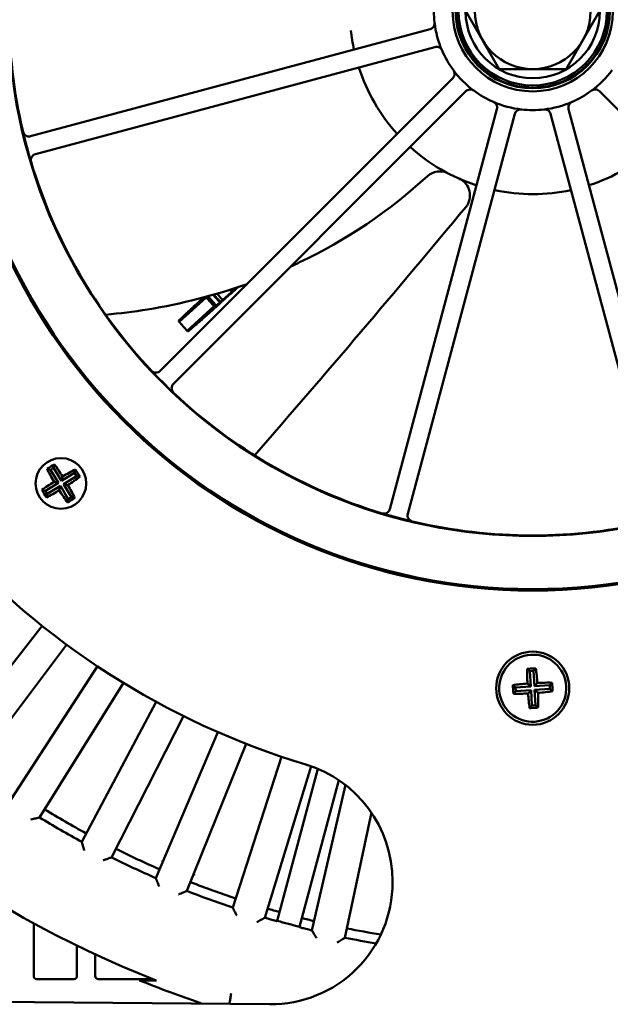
# Model space of a CAD drawing. Header units: millimetres. Extents: x 37 to 2483, y 37 to 1752.
# Tile 21 of 33: x 1576 to 1673, y 915 to 1076. Entities that reach past the tile are written whole.
import ezdxf

# ---------------------------------------------------------------- set-up
doc = ezdxf.new("R2010")
doc.units = ezdxf.units.MM
doc.header["$LTSCALE"] = 6
doc.layers.add('Visible (ISO)', color=7, linetype='Continuous', lineweight=50)

msp = doc.modelspace()

# ---------------------------------------------------------------- linework, layer by layer
at = {"layer": 'Visible (ISO)'}
for p, q in [((1651.95, 1073), (1649.208, 1077.75)), ((1671.147, 1077.75), (1668.405, 1073)), ((1577.758, 1057.243), (1643.327, 1074.812)), ((1654.693, 1068.25), (1651.95, 1073)), ((1668.405, 1073), (1665.662, 1068.25)), ((1644.115, 1071.868), (1578.547, 1054.299)), ((1660.178, 1068.25), (1654.693, 1068.25)), ((1665.662, 1068.25), (1660.178, 1068.25)), ((1599.054, 1018.78), (1647.053, 1066.78)), ((1649.208, 1064.625), (1601.208, 1016.626)), ((1719.147, 1016.626), (1671.147, 1064.625)), ((1636.727, 996.119), (1654.296, 1061.687)), ((1657.24, 1060.899), (1639.671, 995.33)), ((1680.684, 995.33), (1663.115, 1060.899)), ((1666.059, 1061.687), (1683.628, 996.119)), ((1610.288, 1031.288), (1610.67, 1031.631)), ((1606.59, 1030.829), (1602.13, 1026.813)), ((1610.312, 1031.168), (1608.149, 1029.221)), ((1603.453, 1025.345), (1607.912, 1029.36)), ((1581.028, 1002.565), (1580.467, 1002.7)), ((1581.539, 1002.877), (1581.028, 1002.565)), ((1581.028, 1002.565), (1582.337, 1000.421)), ((1581.539, 1002.877), (1581.674, 1003.438)), ((1582.849, 1000.733), (1581.539, 1002.877)), ((1584.993, 1002.043), (1585.128, 1002.603)), ((1584.993, 1002.043), (1582.849, 1000.733)), ((1582.849, 1000.733), (1583.022, 1001.451)), ((1583.161, 1000.222), (1585.305, 1001.532)), ((1585.305, 1001.532), (1584.993, 1002.043)), ((1585.305, 1001.532), (1585.866, 1001.396)), ((1580.193, 999.111), (1579.633, 999.246)), ((1582.337, 1000.421), (1580.193, 999.111)), ((1580.506, 998.6), (1582.65, 999.909)), ((1582.337, 1000.421), (1581.619, 1000.594)), ((1582.65, 999.909), (1582.476, 999.191)), ((1582.65, 999.909), (1583.96, 997.765)), ((1583.161, 1000.222), (1583.879, 1000.048)), ((1584.471, 998.078), (1583.161, 1000.222)), ((1580.193, 999.111), (1580.506, 998.6)), ((1580.506, 998.6), (1580.37, 998.039)), ((1583.96, 997.765), (1583.824, 997.205)), ((1583.96, 997.765), (1584.471, 998.078)), ((1584.471, 998.078), (1585.031, 997.942)), ((1563.639, 956.484), (1579.647, 976.974)), ((1583.678, 973.88), (1568.03, 953.114)), ((1574.575, 948.532), (1588.736, 970.338)), ((1659.271, 969.919), (1659.703, 969.538)), ((1660.301, 969.575), (1659.703, 969.538)), ((1659.703, 969.538), (1659.86, 967.03)), ((1660.683, 970.007), (1660.301, 969.575)), ((1660.458, 967.067), (1660.301, 969.575)), ((1593.022, 967.608), (1579.244, 945.558)), ((1656.92, 967.255), (1657.352, 966.873)), ((1659.86, 967.03), (1657.352, 966.873)), ((1659.306, 967.519), (1659.86, 967.03)), ((1660.947, 967.621), (1660.458, 967.067)), ((1662.966, 967.224), (1660.458, 967.067)), ((1663.347, 967.656), (1662.966, 967.224)), ((1663.003, 966.626), (1662.966, 967.224)), ((1657.008, 965.843), (1657.389, 966.275)), ((1657.352, 966.873), (1657.389, 966.275)), ((1657.389, 966.275), (1659.897, 966.432)), ((1659.408, 965.878), (1659.897, 966.432)), ((1659.897, 966.432), (1660.054, 963.924)), ((1660.495, 966.469), (1663.003, 966.626)), ((1661.049, 965.98), (1660.495, 966.469)), ((1660.652, 963.961), (1660.495, 966.469)), ((1663.435, 966.244), (1663.003, 966.626)), ((1586.163, 941.563), (1598.37, 964.521)), ((1659.672, 963.492), (1660.054, 963.924)), ((1660.054, 963.924), (1660.652, 963.961)), ((1661.084, 963.58), (1660.652, 963.961)), ((1602.877, 962.174), (1591.073, 939.007)), ((1598.314, 935.63), (1608.473, 959.565)), ((1613.168, 957.62), (1603.428, 933.512)), ((1610.936, 930.779), (1618.971, 955.508)), ((1623.81, 953.957), (1616.215, 929.115)), ((1618.25, 928.619), (1624.924, 953.528)), ((1628.363, 951.669), (1621.923, 927.634)), ((1623.932, 927.047), (1629.437, 950.891)), ((1633.697, 946.363), (1629.337, 925.849)), ((1637.178, 935.089), (1637.178, 934.925)), ((1578.28, 919.557), (1578.28, 928.206)), ((1585.38, 924.532), (1585.38, 919.557)), ((1588.38, 919.557), (1588.38, 922.8)), ((1584.88, 919.058), (1578.78, 919.058)), ((1597.831, 919.058), (1588.88, 919.058)), ((1595.605, 918.831), (1598.436, 918.831)), ((1617.003, 914.926), (1535.404, 915.638))]:
    msp.add_line(p, q, dxfattribs=at)
for centre, radius in [((1660.178, 1077.75), 95), ((1660.178, 1077.75), 94.75), ((1660.178, 1077.75), 86.041), ((1660.178, 1077.75), 13.15), ((1660.178, 1077.75), 12.649), ((1660.178, 1077.75), 12.55), ((1660.178, 1077.75), 12.177), ((1660.178, 1077.75), 11.01), ((1660.178, 1077.75), 9.5), ((1582.749, 1000.321), 4.15), ((1660.178, 966.75), 6)]:
    msp.add_circle(centre, radius, dxfattribs=at)
for centre, radius, start, end in [((1660.178, 1077.75), 85.956, 166.70213, 193.29787), ((1660.178, 1077.75), 16.223, 173.42522, 186.57478), ((1660.178, 1077.75), 16.223, 186.57478, 203.42522), ((1660.178, 1077.75), 30, 186.08202, 192.08886), ((1660.178, 1077.75), 16.223, 203.42522, 216.57478), ((1660.178, 1077.75), 30, 197.91114, 222.08886), ((1660.178, 1077.75), 16.223, 216.57478, 233.42522), ((1660.178, 1077.75), 16.223, 306.57478, 323.42522), ((1660.178, 1077.75), 16.223, 233.42522, 246.57478), ((1660.178, 1077.75), 16.223, 293.42522, 306.57478), ((1660.178, 1077.75), 170.5, 185.04721, 248.75264), ((1660.178, 1077.75), 16.223, 246.57478, 263.42522), ((1660.178, 1077.75), 16.223, 276.57478, 293.42522), ((1660.178, 1077.75), 16.223, 263.42522, 276.57478), ((1660.178, 1077.75), 85.956, 193.29787, 196.70213), ((1660.178, 1077.75), 129, 190.36138, 253.2264), ((1660.178, 1077.75), 30, 227.91114, 251.90546), ((1660.178, 1077.75), 30, 287.91114, 312.08886), ((1660.178, 1077.75), 85.956, 196.70213, 223.29787), ((1644.921, 1048.488), 3, 62.46296, 132.66814), ((1646.883, 1047.546), 3, 320.2145, 66.24185), ((1660.178, 1077.75), 30, 258.08202, 282.08886), ((1660.178, 1077.75), 67.5, 222.58363, 222.97219), ((1660.178, 1077.75), 71.226, 221.20507, 222.79493), ((1660.178, 1077.75), 71, 221.20536, 222.89617), ((1660.178, 1077.75), 70.887, 221.24991, 222.90148), ((1660.178, 1077.75), 70.089, 221.56313, 222.9264), ((1660.178, 1077.75), 70.009, 221.59484, 222.92839), ((1660.178, 1077.75), 69.5, 221.79498, 222.93976), ((1660.178, 1077.75), 77.227, 221.26684, 222.73316), ((1660.178, 1077.75), 85.956, 223.29787, 226.70213), ((1660.178, 1077.75), 85.956, 226.70213, 253.29787), ((1660.178, 1077.75), 85.956, 253.29787, 256.70213), ((1660.178, 1077.75), 85.956, 256.70213, 283.29787), ((1660.178, 966.75), 5.5, 93.57262, 183.57262), ((1660.178, 966.75), 5.5, 3.57262, 93.57262), ((1660.178, 966.75), 5.5, 273.57262, 3.57262), ((1660.178, 966.75), 5.5, 183.57262, 273.57262), ((1617.178, 935.089), 20, 0, 73.2264), ((1660.178, 1077.75), 153.436, 238.52853, 241.47147), ((1660.178, 1077.75), 155, 238.5232, 241.4768), ((1660.178, 1077.75), 153.436, 243.52853, 246.47147), ((1660.178, 1077.75), 155, 243.5232, 246.4768), ((1660.178, 1077.75), 153.436, 248.52853, 251.47147), ((1617.178, 934.925), 20, 269.5, 0), ((1660.178, 1077.75), 155, 248.5232, 251.4768), ((1660.178, 1077.75), 153.436, 253.52853, 254.28994), ((1660.178, 1077.75), 155, 253.5232, 253.90154), ((1660.178, 1077.75), 154.913, 254.29671, 255.70329), ((1660.178, 1077.75), 153.436, 255.71006, 256.47147), ((1660.178, 1077.75), 155, 256.09846, 256.4768), ((1660.178, 1077.75), 153.436, 258.52853, 260.64908), ((1660.178, 1077.75), 155, 258.5232, 260.45702), ((1660.178, 1077.75), 171.5, 247.94963, 251.42919)]:
    msp.add_arc(centre, radius, start, end, dxfattribs=at)
for centre, major_axis, ratio, start_param, end_param in [((1692.167, 1042.222), (63.984, -71.061), 0.8660474, 4.1757899, 4.17686), ((1628.188, 1113.277), (-63.984, 71.061), 0.8660474, 2.1063253, 2.1076049), ((1694.843, 1039.249), (69.337, -77.006), 0.8660474, 4.1760144, 4.1777874), ((1625.512, 1116.25), (-69.337, 77.006), 0.8660474, 2.1053979, 2.1071709), ((1581.744, 1001.966), (6.378, 3.896), 0.1736482, 1.4760233, 1.6655694), ((1583.184, 1000.587), (-4.019, 6.578), 0.1736482, 1.1399074, 1.4639619), ((1582.315, 1000.056), (4.019, -6.578), 0.1736482, 1.6776308, 2.0016853), ((1583.015, 999.887), (6.578, 4.019), 0.1736482, 1.1399074, 1.4639619), ((1584.394, 1001.326), (3.896, -6.378), 0.1736482, 1.4760233, 1.6655694), ((1582.484, 1000.756), (-6.578, -4.019), 0.1736482, 1.6776308, 2.0016853), ((1583.015, 999.887), (6.578, 4.019), 0.1736482, 1.6776308, 2.0016853), ((1581.104, 999.316), (-3.896, 6.378), 0.1736482, 1.4760233, 1.6655694), ((1582.315, 1000.056), (4.019, -6.578), 0.1736482, 1.1399074, 1.4639619), ((1582.484, 1000.756), (-6.578, -4.019), 0.1736482, 1.1399074, 1.4639619), ((1583.184, 1000.587), (-4.019, 6.578), 0.1736482, 1.6776308, 2.0016853), ((1583.754, 998.676), (-6.378, -3.896), 0.1736482, 1.4760233, 1.6655694), ((1660.686, 966.781), (-0.48, 7.694), 0.1736482, 1.1399108, 1.4639627), ((1660.057, 968.674), (7.459, 0.466), 0.1736482, 1.5707963, 1.6655687), ((1660.057, 968.674), (7.459, 0.466), 0.1736482, 1.476024, 1.5707963), ((1659.67, 966.718), (0.48, -7.694), 0.1736482, 1.67763, 2.0016818), ((1660.209, 966.242), (7.694, 0.48), 0.1736482, 1.67763, 2.0016818), ((1658.254, 966.629), (-0.466, 7.459), 0.1736482, 1.476024, 1.5707963), ((1660.209, 966.242), (7.694, 0.48), 0.1736482, 1.1399108, 1.4639627), ((1662.102, 966.87), (0.466, -7.459), 0.1736482, 1.5707963, 1.6655687), ((1658.254, 966.629), (-0.466, 7.459), 0.1736482, 1.5707963, 1.6655687), ((1660.146, 967.258), (-7.694, -0.48), 0.1736482, 1.1399108, 1.4639627), ((1660.686, 966.781), (-0.48, 7.694), 0.1736482, 1.67763, 2.0016818), ((1660.146, 967.258), (-7.694, -0.48), 0.1736482, 1.67763, 2.0016818), ((1659.67, 966.718), (0.48, -7.694), 0.1736482, 1.1399108, 1.4639627), ((1662.102, 966.87), (0.466, -7.459), 0.1736482, 1.476024, 1.5707963), ((1660.298, 964.826), (-7.459, -0.466), 0.1736482, 1.476024, 1.5707963), ((1660.298, 964.826), (-7.459, -0.466), 0.1736482, 1.5707963, 1.6655687), ((1578.781, 919.558), (-0.448, -0.224), 0.9992388, 5.819964, 7.3901513), ((1584.879, 919.558), (0.448, -0.224), 0.9992388, 5.1762193, 6.7464066), ((1588.881, 919.558), (-0.448, -0.224), 0.9992388, 5.819964, 7.3901513)]:
    msp.add_ellipse(centre, major_axis=major_axis, ratio=ratio, start_param=start_param, end_param=end_param, dxfattribs=at)
for points, knots in [([(1643.327, 1074.812), (1643.452, 1074.845), (1643.57, 1074.903), (1643.778, 1075.061), (1643.865, 1075.16), (1643.985, 1075.365), (1644.024, 1075.466), (1644.069, 1075.677), (1644.074, 1075.785), (1644.061, 1075.892)], [0, 0, 0, 0, 0.0390857, 0.0390857, 0.0781575, 0.0781575, 0.11045924, 0.11045924, 0.14276002, 0.14276002, 0.14276002, 0.14276002]), ([(1645.292, 1071.3), (1645.24, 1071.42), (1645.165, 1071.528), (1644.979, 1071.709), (1644.869, 1071.781), (1644.648, 1071.87), (1644.542, 1071.894), (1644.327, 1071.907), (1644.219, 1071.896), (1644.115, 1071.868)], [0, 0, 0, 0, 0.03905203, 0.03905203, 0.07810605, 0.07810605, 0.11043064, 0.11043064, 0.14275839, 0.14275839, 0.14275839, 0.14275839]), ([(1647.053, 1066.78), (1647.145, 1066.872), (1647.218, 1066.981), (1647.319, 1067.222), (1647.345, 1067.35), (1647.347, 1067.588), (1647.33, 1067.695), (1647.263, 1067.9), (1647.213, 1067.996), (1647.149, 1068.083)], [0, 0, 0, 0, 0.0390857, 0.0390857, 0.0781575, 0.0781575, 0.11045924, 0.11045924, 0.14276002, 0.14276002, 0.14276002, 0.14276002]), ([(1650.511, 1064.721), (1650.406, 1064.799), (1650.288, 1064.855), (1650.035, 1064.919), (1649.904, 1064.926), (1649.668, 1064.893), (1649.565, 1064.861), (1649.372, 1064.765), (1649.284, 1064.701), (1649.208, 1064.625)], [0, 0, 0, 0, 0.03905203, 0.03905203, 0.07810605, 0.07810605, 0.11043064, 0.11043064, 0.14275839, 0.14275839, 0.14275839, 0.14275839]), ([(1671.147, 1064.625), (1671.055, 1064.717), (1670.946, 1064.79), (1670.706, 1064.891), (1670.577, 1064.917), (1670.339, 1064.919), (1670.232, 1064.902), (1670.027, 1064.835), (1669.931, 1064.785), (1669.844, 1064.721)], [0, 0, 0, 0, 0.0390857, 0.0390857, 0.0781575, 0.0781575, 0.11045924, 0.11045924, 0.14276002, 0.14276002, 0.14276002, 0.14276002]), ([(1654.296, 1061.687), (1654.33, 1061.813), (1654.339, 1061.944), (1654.306, 1062.203), (1654.264, 1062.327), (1654.146, 1062.534), (1654.078, 1062.619), (1653.918, 1062.762), (1653.827, 1062.821), (1653.728, 1062.864)], [0, 0, 0, 0, 0.0390857, 0.0390857, 0.0781575, 0.0781575, 0.11045924, 0.11045924, 0.14276002, 0.14276002, 0.14276002, 0.14276002]), ([(1666.627, 1062.864), (1666.508, 1062.812), (1666.399, 1062.737), (1666.218, 1062.551), (1666.146, 1062.441), (1666.057, 1062.22), (1666.033, 1062.114), (1666.02, 1061.899), (1666.031, 1061.791), (1666.059, 1061.687)], [0, 0, 0, 0, 0.03905203, 0.03905203, 0.07810605, 0.07810605, 0.11043064, 0.11043064, 0.14275839, 0.14275839, 0.14275839, 0.14275839]), ([(1658.32, 1061.633), (1658.191, 1061.648), (1658.06, 1061.638), (1657.809, 1061.567), (1657.692, 1061.508), (1657.505, 1061.361), (1657.431, 1061.281), (1657.312, 1061.102), (1657.268, 1061.003), (1657.24, 1060.899)], [0, 0, 0, 0, 0.03905203, 0.03905203, 0.07810605, 0.07810605, 0.11043064, 0.11043064, 0.14275839, 0.14275839, 0.14275839, 0.14275839]), ([(1663.115, 1060.899), (1663.082, 1061.024), (1663.024, 1061.142), (1662.866, 1061.35), (1662.767, 1061.437), (1662.562, 1061.557), (1662.461, 1061.596), (1662.25, 1061.641), (1662.142, 1061.646), (1662.035, 1061.633)], [0, 0, 0, 0, 0.0390857, 0.0390857, 0.0781575, 0.0781575, 0.11045924, 0.11045924, 0.14276002, 0.14276002, 0.14276002, 0.14276002]), ([(1576.526, 1057.978), (1576.556, 1057.852), (1576.61, 1057.732), (1576.762, 1057.52), (1576.858, 1057.43), (1577.078, 1057.292), (1577.201, 1057.245), (1577.401, 1057.211), (1577.473, 1057.206), (1577.617, 1057.213), (1577.688, 1057.224), (1577.758, 1057.243)], [0, 0, 0, 0, 0.03906104, 0.03906104, 0.07811836, 0.07811836, 0.11717824, 0.11717824, 0.13881494, 0.13881494, 0.1604525, 0.1604525, 0.1604525, 0.1604525]), ([(1578.547, 1054.299), (1578.421, 1054.266), (1578.303, 1054.208), (1578.096, 1054.05), (1578.009, 1053.951), (1577.877, 1053.727), (1577.834, 1053.602), (1577.805, 1053.402), (1577.803, 1053.33), (1577.814, 1053.186), (1577.827, 1053.115), (1577.848, 1053.046)], [0, 0, 0, 0, 0.03907392, 0.03907392, 0.07813969, 0.07813969, 0.11719879, 0.11719879, 0.13882577, 0.13882577, 0.16045321, 0.16045321, 0.16045321, 0.16045321]), ([(1642.888, 1050.694), (1636.693, 1044.984), (1629.527, 1040.19), (1621.444, 1036.35), (1620.973, 1036.131), (1620.499, 1035.916)], [0, 0, 0, 0, 2.5286375, 2.5286375, 2.6845458, 2.6845458, 2.6845458, 2.6845458]), ([(1613.291, 1033.018), (1607.987, 1031.144), (1602.499, 1029.752), (1594.692, 1028.482), (1592.396, 1028.193), (1590.092, 1027.985)], [3.4593316, 3.4593316, 3.4593316, 3.4593316, 5.139675, 5.139675, 5.8322009, 5.8322009, 5.8322009, 5.8322009]), ([(1611.804, 1032.507), (1611.791, 1032.495), (1611.777, 1032.483), (1611.272, 1032.032), (1610.771, 1031.581), (1610.312, 1031.168)], [4.25382074, 4.25382074, 4.25382074, 4.25382074, 4.25875548, 4.25875548, 4.44391039, 4.44391039, 4.44391039, 4.44391039]), ([(1602.085, 1026.985), (1602.083, 1026.992), (1602.106, 1027.022), (1602.212, 1027.135), (1602.297, 1027.221), (1602.5, 1027.419), (1602.636, 1027.55), (1602.962, 1027.859), (1603.151, 1028.038), (1603.534, 1028.395), (1603.763, 1028.607), (1604.257, 1029.062), (1604.522, 1029.305), (1605.027, 1029.767), (1605.314, 1030.028), (1605.803, 1030.471), (1606.002, 1030.651), (1606.195, 1030.825)], [0.0052146, 0.0052146, 0.0052146, 0.0052146, 0.11109087, 0.11109087, 0.22218175, 0.22218175, 0.33328681, 0.33328681, 0.44439187, 0.44439187, 0.55549753, 0.55549753, 0.66660318, 0.66660318, 0.77769459, 0.77769459, 0.85190376, 0.85190376, 0.85190376, 0.85190376]), ([(1608.023, 1029.318), (1608.03, 1029.316), (1608.099, 1029.368), (1608.315, 1029.547), (1608.503, 1029.707), (1608.899, 1030.051), (1609.176, 1030.295), (1609.688, 1030.749), (1610.013, 1031.04), (1610.288, 1031.288)], [0.00260771, 0.00260771, 0.00260771, 0.00260771, 0.11109127, 0.11109127, 0.22219683, 0.22219683, 0.33330191, 0.33330191, 0.44439128, 0.44439128, 0.44439128, 0.44439128]), ([(1608.149, 1029.221), (1607.874, 1028.973), (1607.573, 1028.703), (1606.982, 1028.175), (1606.693, 1027.917), (1606.181, 1027.463), (1605.912, 1027.225), (1605.407, 1026.781), (1605.172, 1026.576), (1604.777, 1026.232), (1604.58, 1026.062), (1604.239, 1025.77), (1604.094, 1025.649), (1603.875, 1025.468), (1603.781, 1025.392), (1603.657, 1025.299), (1603.625, 1025.279), (1603.619, 1025.282)], [-0.88878599, -0.88878599, -0.88878599, -0.88878599, -0.77769459, -0.77769459, -0.66660318, -0.66660318, -0.55549753, -0.55549753, -0.44439187, -0.44439187, -0.33328681, -0.33328681, -0.22218175, -0.22218175, -0.11109087, -0.11109087, -0.0052146, -0.0052146, -0.0052146, -0.0052146]), ([(1597.619, 1018.802), (1597.708, 1018.707), (1597.815, 1018.63), (1598.052, 1018.523), (1598.18, 1018.493), (1598.44, 1018.483), (1598.57, 1018.504), (1598.76, 1018.574), (1598.825, 1018.606), (1598.946, 1018.684), (1599.003, 1018.729), (1599.054, 1018.78)], [0, 0, 0, 0, 0.03906104, 0.03906104, 0.07811836, 0.07811836, 0.11717824, 0.11717824, 0.13881494, 0.13881494, 0.1604525, 0.1604525, 0.1604525, 0.1604525]), ([(1601.208, 1016.626), (1601.116, 1016.533), (1601.043, 1016.424), (1600.943, 1016.184), (1600.916, 1016.055), (1600.915, 1015.795), (1600.939, 1015.666), (1601.015, 1015.478), (1601.049, 1015.414), (1601.13, 1015.295), (1601.177, 1015.24), (1601.23, 1015.191)], [0, 0, 0, 0, 0.03907392, 0.03907392, 0.07813969, 0.07813969, 0.11719879, 0.11719879, 0.13882577, 0.13882577, 0.16045321, 0.16045321, 0.16045321, 0.16045321]), ([(1635.474, 995.42), (1635.599, 995.382), (1635.73, 995.37), (1635.989, 995.395), (1636.115, 995.433), (1636.345, 995.555), (1636.447, 995.638), (1636.576, 995.793), (1636.616, 995.853), (1636.682, 995.982), (1636.709, 996.049), (1636.727, 996.119)], [0, 0, 0, 0, 0.03906104, 0.03906104, 0.07811836, 0.07811836, 0.11717824, 0.11717824, 0.13881494, 0.13881494, 0.1604525, 0.1604525, 0.1604525, 0.1604525]), ([(1639.671, 995.33), (1639.637, 995.204), (1639.628, 995.073), (1639.661, 994.815), (1639.703, 994.69), (1639.832, 994.464), (1639.918, 994.364), (1640.077, 994.239), (1640.138, 994.201), (1640.268, 994.139), (1640.336, 994.115), (1640.406, 994.098)], [0, 0, 0, 0, 0.03907392, 0.03907392, 0.07813969, 0.07813969, 0.11719879, 0.11719879, 0.13882577, 0.13882577, 0.16045321, 0.16045321, 0.16045321, 0.16045321]), ([(1579.183, 945.543), (1579.181, 945.543), (1579.161, 945.538), (1579.084, 945.52), (1579.023, 945.506), (1578.852, 945.465), (1578.733, 945.437), (1578.486, 945.38), (1578.358, 945.35), (1578.09, 945.287), (1577.949, 945.254), (1577.806, 945.221), (1577.804, 945.221), (1577.802, 945.22)], [-0.18972259, -0.18972259, -0.18972259, -0.18972259, -0.16144708, -0.16144708, -0.12870767, -0.12870767, -0.0846026, -0.0846026, -0.04325568, -0.04325568, 0, 0, 0.0006332, 0.0006332, 0.0006332, 0.0006332]), ([(1586.181, 941.503), (1586.181, 941.501), (1586.187, 941.481), (1586.21, 941.405), (1586.228, 941.346), (1586.279, 941.178), (1586.314, 941.061), (1586.388, 940.818), (1586.426, 940.692), (1586.506, 940.429), (1586.548, 940.29), (1586.59, 940.15), (1586.591, 940.148), (1586.592, 940.146)], [0, 0, 0, 0, 0.0280124, 0.0280124, 0.06044716, 0.06044716, 0.10414181, 0.10414181, 0.14510398, 0.14510398, 0.18795715, 0.18795715, 0.18858446, 0.18858446, 0.18858446, 0.18858446]), ([(1591.014, 938.987), (1591.012, 938.986), (1590.992, 938.98), (1590.917, 938.955), (1590.858, 938.936), (1590.691, 938.881), (1590.575, 938.843), (1590.334, 938.763), (1590.208, 938.722), (1589.947, 938.637), (1589.81, 938.592), (1589.67, 938.546), (1589.668, 938.546), (1589.666, 938.545)], [-0.18972259, -0.18972259, -0.18972259, -0.18972259, -0.16144708, -0.16144708, -0.12870767, -0.12870767, -0.0846026, -0.0846026, -0.04325568, -0.04325568, 0, 0, 0.0006332, 0.0006332, 0.0006332, 0.0006332]), ([(1599.347, 938.51), (1599.348, 938.508), (1599.349, 938.506), (1599.379, 938.43), (1599.409, 938.354), (1599.438, 938.279)], [-0.189839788, -0.189839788, -0.189839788, -0.189839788, -0.189204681, -0.189204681, -0.165255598, -0.165255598, -0.165255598, -0.165255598]), ([(1598.337, 935.572), (1598.338, 935.57), (1598.346, 935.551), (1598.375, 935.477), (1598.398, 935.42), (1598.463, 935.257), (1598.508, 935.143), (1598.603, 934.908), (1598.652, 934.785), (1598.754, 934.53), (1598.808, 934.396), (1598.863, 934.26), (1598.864, 934.258), (1598.864, 934.256)], [0, 0, 0, 0, 0.0280124, 0.0280124, 0.06044716, 0.06044716, 0.10414181, 0.10414181, 0.14510398, 0.14510398, 0.18795715, 0.18795715, 0.18858446, 0.18858446, 0.18858446, 0.18858446]), ([(1604.734, 936.279), (1604.732, 936.278), (1604.73, 936.277), (1604.654, 936.245), (1604.58, 936.212), (1604.506, 936.18)], [-0.000641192, -0.000641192, -0.000641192, -0.000641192, 0, 0, 0.024174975, 0.024174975, 0.024174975, 0.024174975]), ([(1603.371, 933.487), (1603.369, 933.486), (1603.35, 933.478), (1603.277, 933.447), (1603.22, 933.422), (1603.059, 933.353), (1602.946, 933.305), (1602.713, 933.205), (1602.592, 933.153), (1602.339, 933.045), (1602.206, 932.988), (1602.071, 932.931), (1602.069, 932.93), (1602.067, 932.929)], [-0.18972259, -0.18972259, -0.18972259, -0.18972259, -0.16144708, -0.16144708, -0.12870767, -0.12870767, -0.0846026, -0.0846026, -0.04325568, -0.04325568, 0, 0, 0.0006332, 0.0006332, 0.0006332, 0.0006332]), ([(1610.964, 930.724), (1610.965, 930.721), (1610.974, 930.703), (1611.01, 930.632), (1611.038, 930.577), (1611.117, 930.42), (1611.172, 930.311), (1611.287, 930.085), (1611.346, 929.967), (1611.47, 929.722), (1611.536, 929.592), (1611.602, 929.462), (1611.603, 929.46), (1611.604, 929.458)], [0, 0, 0, 0, 0.0280124, 0.0280124, 0.06044716, 0.06044716, 0.10414181, 0.10414181, 0.14510398, 0.14510398, 0.18795715, 0.18795715, 0.18858446, 0.18858446, 0.18858446, 0.18858446]), ([(1616.16, 929.085), (1616.158, 929.084), (1616.14, 929.074), (1616.07, 929.037), (1616.015, 929.007), (1615.861, 928.924), (1615.753, 928.867), (1615.53, 928.747), (1615.413, 928.685), (1615.171, 928.555), (1615.043, 928.487), (1614.914, 928.418), (1614.912, 928.417), (1614.91, 928.416)], [-0.18972259, -0.18972259, -0.18972259, -0.18972259, -0.16144708, -0.16144708, -0.12870767, -0.12870767, -0.0846026, -0.0846026, -0.04325568, -0.04325568, 0, 0, 0.0006332, 0.0006332, 0.0006332, 0.0006332]), ([(1617.198, 928.828), (1617.318, 928.793), (1617.447, 928.756), (1617.684, 928.69), (1617.793, 928.661), (1617.965, 928.615), (1618.039, 928.596), (1618.136, 928.573), (1618.161, 928.569), (1618.164, 928.57)], [0.1507675, 0.1507675, 0.1507675, 0.1507675, 0.18840817, 0.18840817, 0.22608232, 0.22608232, 0.26375655, 0.26375655, 0.29971254, 0.29971254, 0.29971254, 0.29971254]), ([(1621.973, 927.549), (1621.974, 927.547), (1621.998, 927.538), (1622.094, 927.51), (1622.168, 927.489), (1622.339, 927.443), (1622.448, 927.414), (1622.687, 927.352), (1622.816, 927.32), (1622.938, 927.289)], [0.3030893, 0.3030893, 0.3030893, 0.3030893, 0.33904529, 0.33904529, 0.37671952, 0.37671952, 0.41439366, 0.41439366, 0.45203433, 0.45203433, 0.45203433, 0.45203433]), ([(1623.965, 926.994), (1623.967, 926.992), (1623.977, 926.974), (1624.019, 926.907), (1624.052, 926.854), (1624.144, 926.705), (1624.209, 926.601), (1624.342, 926.385), (1624.412, 926.273), (1624.557, 926.04), (1624.634, 925.917), (1624.711, 925.793), (1624.712, 925.791), (1624.713, 925.789)], [0, 0, 0, 0, 0.0280124, 0.0280124, 0.06044716, 0.06044716, 0.10414181, 0.10414181, 0.14510398, 0.14510398, 0.18795715, 0.18795715, 0.18858446, 0.18858446, 0.18858446, 0.18858446]), ([(1629.285, 925.814), (1629.283, 925.813), (1629.265, 925.802), (1629.199, 925.758), (1629.147, 925.724), (1629.001, 925.628), (1628.898, 925.561), (1628.686, 925.422), (1628.575, 925.35), (1628.345, 925.2), (1628.224, 925.121), (1628.101, 925.041), (1628.1, 925.04), (1628.098, 925.039)], [-0.18972259, -0.18972259, -0.18972259, -0.18972259, -0.16144708, -0.16144708, -0.12870767, -0.12870767, -0.0846026, -0.0846026, -0.04325568, -0.04325568, 0, 0, 0.0006332, 0.0006332, 0.0006332, 0.0006332]), ([(1588.38, 922.8), (1588.38, 922.865), (1588.393, 922.93), (1588.429, 923.017), (1588.442, 923.043), (1588.458, 923.067)], [0, 0, 0, 0, 0.019540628, 0.019540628, 0.028306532, 0.028306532, 0.028306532, 0.028306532]), ([(1595.605, 918.831), (1595.637, 918.831), (1595.669, 918.828), (1595.732, 918.815), (1595.763, 918.806), (1595.793, 918.794)], [0, 0, 0, 0, 0.009627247, 0.009627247, 0.019254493, 0.019254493, 0.019254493, 0.019254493]), ([(1610.668, 916.715), (1610.668, 916.713), (1610.667, 916.711), (1610.628, 916.449), (1610.589, 916.191), (1610.517, 915.71), (1610.485, 915.491), (1610.438, 915.18), (1610.422, 915.072), (1610.409, 914.983)], [-0.31332889, -0.31332889, -0.31332889, -0.31332889, -0.31268916, -0.31268916, -0.23384281, -0.23384281, -0.15513653, -0.15513653, -0.10169478, -0.10169478, -0.10169478, -0.10169478]), ([(1605.559, 915.179), (1605.621, 915.159), (1605.678, 915.126), (1605.748, 915.065), (1605.768, 915.045), (1605.785, 915.023)], [0, 0, 0, 0, 0.019553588, 0.019553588, 0.027954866, 0.027954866, 0.027954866, 0.027954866])]:
    msp.add_open_spline(points, degree=3, knots=knots, dxfattribs=at)
for points in [[(1614.534, 1004.913), (1626.248, 1018.344), (1637.783, 1031.931), (1649.188, 1045.626)], [(1610.67, 1031.631), (1610.954, 1031.887), (1611.249, 1032.152), (1611.549, 1032.422)]]:
    msp.add_open_spline(points, degree=3, dxfattribs=at)
for points, weights in [([(1579.244, 945.558), (1579.213, 945.55), (1579.183, 945.543)], [1.0000000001, 1.00000000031, 1.00000000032]), ([(1586.163, 941.563), (1586.172, 941.533), (1586.181, 941.503)], [1.00000000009, 1.00000000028, 1.00000000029]), ([(1591.073, 939.007), (1591.043, 938.997), (1591.014, 938.987)], [1.0000000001, 1.00000000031, 1.00000000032]), ([(1598.314, 935.63), (1598.325, 935.601), (1598.337, 935.572)], [1.00000000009, 1.00000000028, 1.00000000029]), ([(1603.428, 933.512), (1603.4, 933.499), (1603.371, 933.487)], [1.0000000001, 1.00000000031, 1.00000000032]), ([(1610.936, 930.779), (1610.95, 930.751), (1610.964, 930.724)], [1.00000000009, 1.00000000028, 1.00000000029]), ([(1616.215, 929.115), (1616.188, 929.1), (1616.16, 929.085)], [1.0000000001, 1.00000000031, 1.00000000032]), ([(1618.164, 928.57), (1618.207, 928.594), (1618.25, 928.619)], [1.00000000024, 1.0000000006, 1]), ([(1621.923, 927.634), (1621.948, 927.592), (1621.973, 927.549)], [1, 1.00000000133, 1.00000000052]), ([(1623.932, 927.047), (1623.949, 927.02), (1623.965, 926.994)], [1.00000000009, 1.00000000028, 1.00000000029]), ([(1629.337, 925.849), (1629.311, 925.832), (1629.285, 925.814)], [1.0000000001, 1.00000000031, 1.00000000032])]:
    msp.add_rational_spline(points, weights, degree=2, dxfattribs=at)

doc.saveas('drawing.dxf')
